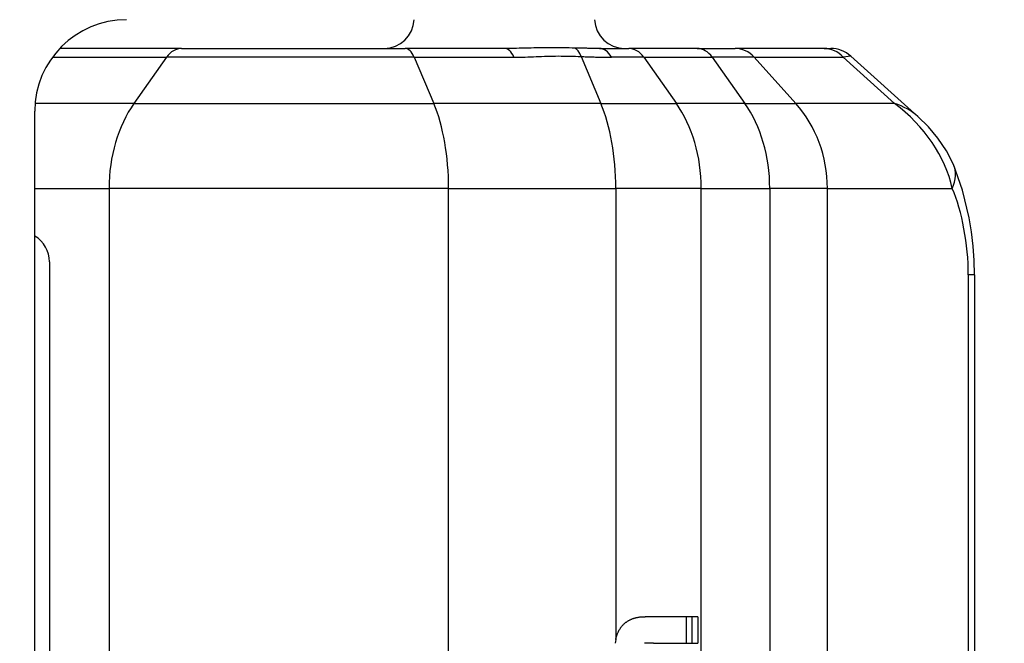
# Model space of a CAD drawing. Header units: inches. Extents: x 0 to 160, y -11 to 104.
# Tile 74 of 121: x 113.241 to 114.173, y 24.1 to 24.69. Entities that reach past the tile are written whole.
import ezdxf

# ---------------------------------------------------------------- set-up
doc = ezdxf.new("R2010")
doc.units = ezdxf.units.IN
doc.header["$LTSCALE"] = 9.614827
doc.header["$MEASUREMENT"] = 0
for name, color, linetype, lineweight in [('Dimensions(ANSI)', 7, 'Continuous', 25), ('Visible Edges(ANSI)', 7, 'Continuous', 25), ('Visible Tangent Edges(ANSI)', 7, 'Continuous', 25)]:
    doc.layers.add(name, color=color, linetype=linetype, lineweight=lineweight)
doc.styles.add('Dimension-ANSI', font='arialbd.ttf')
doc.dimstyles.new('INCH-ANSI', dxfattribs={"dimscale": 9.614827, "dimtxt": 0.12, "dimasz": 0.098425, "dimexe": 0.04, "dimexo": 0.04, "dimgap": 0.031496, "dimtad": 0, "dimtih": 1, "dimtoh": 1, "dimdec": 3, "dimzin": 0, "dimdsep": 46, "dimtxsty": 'Dimension-ANSI', "dimcen": 0.09, "dimdle": 0.312, "dimclrd": 179, "dimclre": 179, "dimclrt": 7, "dimadec": 1, "dimazin": 0, "dimtfac": 1, "dimtdec": 3, "dimtofl": 0, "dimtmove": 0, "dimatfit": 3, "dimfxl": 1, "dimtolj": 1, "dimtzin": 4, "dimlwd": 25, "dimlwe": 25, "dimarcsym": 0})

# ---------------------------------------------------------------- blocks, each defined once
blk = doc.blocks.new('*D20')
at = {"layer": 'Defpoints', "color": 0, "linetype": 'Continuous', "transparency": 16777216}
for p in [(113.69783, 89.07304), (114.8965, 89.07304), (112.74344, 22.01286)]:
    blk.add_point(p, dxfattribs=at)
at = {"layer": 'Dimensions(ANSI)', "color": 179, "linetype": 'Continuous', "lineweight": 25, "true_color": 0x262658, "transparency": 16777216}
blk.add_line((114.08242, 89.07304), (114.8965, 89.07304), dxfattribs=at)
at = {"layer": 'Dimensions(ANSI)', "color": 7, "linetype": 'Continuous', "lineweight": 25, "transparency": 16777216, "insert": (117.62494, 89.07304), "char_height": 1.153779, "attachment_point": 5, "style": 'Dimension-ANSI'}
blk.add_mtext('\\A1;46.375', dxfattribs=at)

msp = doc.modelspace()

# ---------------------------------------------------------------- linework, layer by layer
at = {"layer": 'Visible Edges(ANSI)'}
for p, q in [((113.39439, 24.66299), (113.279, 24.66299)), ((113.39439, 24.66299), (113.60617, 24.66299)), ((113.70056, 24.66299), (113.60617, 24.66299)), ((113.79022, 24.66299), (113.81773, 24.66299)), ((113.88261, 24.66299), (113.81773, 24.66299)), ((113.88261, 24.66299), (113.91854, 24.66299)), ((114.00272, 24.66299), (113.91854, 24.66299)), ((114.00272, 24.66299), (114.00901, 24.66299)), ((114.0916, 24.59857), (114.02804, 24.65569)), ((113.25534, 23.03738), (113.25534, 24.60344)), ((114.14512, 24.44854), (114.14512, 23.19228)), ((113.88313, 24.12483), (113.83329, 24.12483)), ((113.87236, 24.09961), (113.87236, 24.12483)), ((113.87738, 24.12483), (113.87738, 24.09961)), ((113.88313, 24.12483), (113.88313, 24.09961)), ((113.84131, 24.09961), (113.83279, 24.09961)), ((113.84131, 24.09961), (113.88313, 24.09961))]:
    msp.add_line(p, q, dxfattribs=at)
at = {"layer": 'Visible Edges(ANSI)', "flags": 128}
for points in [[(114.12521, 24.55313), (114.11856, 24.56612), (114.1106, 24.57797), (114.10156, 24.58877), (114.0916, 24.59857)], [(114.14512, 24.44854), (114.14479, 24.46201), (114.14383, 24.47559), (114.14225, 24.48918), (114.14007, 24.50263), (114.13393, 24.5287), (114.12521, 24.55313)], [(113.81098, 24.11542), (113.81129, 24.11581), (113.81161, 24.11618), (113.81194, 24.11655), (113.81227, 24.11691), (113.81261, 24.11726), (113.81296, 24.11761), (113.81331, 24.11794), (113.81367, 24.11827), (113.81403, 24.11858), (113.8144, 24.11889), (113.81478, 24.11919), (113.81517, 24.11949), (113.81555, 24.11977), (113.81595, 24.12005), (113.81634, 24.12031), (113.81674, 24.12057), (113.81715, 24.12082), (113.81755, 24.12106), (113.81796, 24.1213), (113.81838, 24.12152), (113.8188, 24.12174), (113.81922, 24.12195), (113.81964, 24.12215), (113.82007, 24.12235)], [(113.82007, 24.12235), (113.8206, 24.12258), (113.82113, 24.12279), (113.82167, 24.123), (113.82221, 24.12319), (113.82276, 24.12336), (113.8233, 24.12353), (113.82385, 24.12368), (113.8244, 24.12383), (113.82495, 24.12396), (113.82551, 24.12408), (113.82606, 24.12419), (113.82661, 24.12429), (113.82717, 24.12438), (113.82773, 24.12447), (113.82828, 24.12454), (113.82884, 24.1246), (113.8294, 24.12466), (113.82996, 24.12471), (113.83051, 24.12475), (113.83107, 24.12478), (113.83163, 24.1248), (113.83218, 24.12482), (113.83274, 24.12483), (113.83329, 24.12483)], [(113.80586, 24.10476), (113.80599, 24.10525), (113.80612, 24.10573), (113.80627, 24.10622), (113.80642, 24.1067), (113.80658, 24.10717), (113.80674, 24.10765), (113.80691, 24.10812), (113.80709, 24.10858), (113.80728, 24.10905), (113.80748, 24.10951), (113.80768, 24.10996), (113.80789, 24.11042), (113.80811, 24.11086), (113.80833, 24.11131), (113.80856, 24.11174), (113.8088, 24.11217), (113.80905, 24.1126), (113.8093, 24.11302), (113.80956, 24.11343), (113.80983, 24.11384), (113.81011, 24.11425), (113.81039, 24.11464), (113.81068, 24.11503), (113.81098, 24.11542)], [(113.80547, 24.10314), (113.80511, 24.10137), (113.80482, 24.09959)], [(113.80547, 24.10314), (113.80548, 24.10321), (113.8055, 24.10328), (113.80552, 24.10335), (113.80553, 24.10342), (113.80555, 24.10348), (113.80556, 24.10355), (113.80558, 24.10362), (113.80559, 24.10369), (113.80561, 24.10375), (113.80562, 24.10382), (113.80564, 24.10389), (113.80566, 24.10396), (113.80567, 24.10402), (113.80569, 24.10409), (113.80571, 24.10416), (113.80572, 24.10423), (113.80574, 24.10429), (113.80575, 24.10436), (113.80577, 24.10443), (113.80579, 24.10449), (113.80581, 24.10456), (113.80582, 24.10463), (113.80584, 24.10469), (113.80586, 24.10476)]]:
    msp.add_lwpolyline(points, dxfattribs=at)
at = {"layer": 'Visible Edges(ANSI)'}
for centre, radius, start, end in [((113.3421, 24.60344), 0.08676, 90, 180), ((113.58614, 24.69145), 0.02847, 270, 357.48964), ((113.81386, 24.69145), 0.02847, 182.51036, 270), ((114.00901, 24.63452), 0.02847, 48.05099, 90)]:
    msp.add_arc(centre, radius, start, end, dxfattribs=at)
at = {"layer": 'Visible Tangent Edges(ANSI)'}
for p, q in [((113.27206, 24.65465), (113.38015, 24.65465)), ((113.38015, 24.65465), (113.34925, 24.61094)), ((113.61468, 24.65465), (113.38015, 24.65465)), ((113.61468, 24.65465), (113.70906, 24.65465)), ((113.61468, 24.65465), (113.63315, 24.61094)), ((113.77263, 24.6553), (113.79138, 24.61094)), ((113.83196, 24.65465), (113.8015, 24.65465)), ((113.83196, 24.65465), (113.89684, 24.65465)), ((113.83196, 24.65465), (113.86287, 24.61094)), ((113.93663, 24.65465), (113.89684, 24.65465)), ((113.89684, 24.65465), (113.92775, 24.61094)), ((113.93663, 24.65465), (114.02081, 24.65465)), ((113.93663, 24.65465), (113.97592, 24.61094)), ((114.02804, 24.65569), (114.02081, 24.65465)), ((114.02081, 24.65465), (114.06944, 24.61094)), ((113.34925, 24.61094), (113.25567, 24.61094)), ((113.34925, 24.61094), (113.63315, 24.61094)), ((113.79138, 24.61094), (113.63315, 24.61094)), ((113.79138, 24.61094), (113.86287, 24.61094)), ((113.92775, 24.61094), (113.86287, 24.61094)), ((113.92775, 24.61094), (113.97592, 24.61094)), ((114.06944, 24.61094), (113.97592, 24.61094)), ((113.25534, 24.53043), (113.32566, 24.53043)), ((113.64724, 24.53043), (113.32566, 24.53043)), ((113.32566, 24.53043), (113.32566, 23.1104)), ((113.64724, 24.53043), (113.80547, 24.53043)), ((113.64724, 23.1104), (113.64724, 24.53043)), ((113.88645, 24.53043), (113.80547, 24.53043)), ((113.80547, 24.53043), (113.80547, 24.10314)), ((113.88645, 24.53043), (113.95133, 24.53043)), ((113.88645, 23.1104), (113.88645, 24.53043)), ((114.00589, 24.53043), (113.95133, 24.53043)), ((113.95133, 24.53043), (113.95133, 23.1104)), ((114.00589, 24.53043), (114.12417, 24.53043)), ((114.00589, 23.1104), (114.00589, 24.53043)), ((113.26918, 24.46088), (113.26918, 23.17994)), ((114.14512, 24.44854), (114.13936, 24.44854)), ((114.13936, 24.44854), (114.13936, 23.19228))]:
    msp.add_line(p, q, dxfattribs=at)
at = {"layer": 'Visible Tangent Edges(ANSI)', "flags": 128}
for points in [[(113.76673, 24.66331), (113.76414, 24.66337), (113.76151, 24.66342), (113.75883, 24.66346), (113.75612, 24.6635), (113.75338, 24.66353), (113.75062, 24.66355), (113.74783, 24.66357), (113.74502, 24.66357), (113.7422, 24.66357), (113.73937, 24.66356), (113.73654, 24.66353), (113.7337, 24.6635), (113.73087, 24.66345), (113.72805, 24.6634), (113.72524, 24.66335), (113.72244, 24.66329), (113.71965, 24.66323), (113.71688, 24.66318), (113.71411, 24.66313), (113.71137, 24.66308), (113.70864, 24.66304), (113.70593, 24.66301), (113.70323, 24.66299), (113.70056, 24.66299)], [(113.79022, 24.66299), (113.78935, 24.66299), (113.78846, 24.66299), (113.78757, 24.66299), (113.78667, 24.663), (113.78575, 24.663), (113.78483, 24.66301), (113.7839, 24.66302), (113.78296, 24.66303), (113.78201, 24.66304), (113.78106, 24.66305), (113.78009, 24.66306), (113.77911, 24.66308), (113.77813, 24.66309), (113.77714, 24.66311), (113.77614, 24.66313), (113.77513, 24.66314), (113.77411, 24.66316), (113.77308, 24.66318), (113.77204, 24.6632), (113.771, 24.66322), (113.76994, 24.66324), (113.76888, 24.66327), (113.76781, 24.66329), (113.76673, 24.66331)], [(113.70906, 24.65465), (113.71172, 24.65466), (113.71436, 24.6547), (113.717, 24.65476), (113.71963, 24.65484), (113.72225, 24.65493), (113.72486, 24.65503), (113.72747, 24.65514), (113.73009, 24.65525), (113.7327, 24.65537), (113.73531, 24.65547), (113.73793, 24.65557), (113.74055, 24.65566), (113.74318, 24.65574), (113.74582, 24.65579), (113.74847, 24.65581), (113.75113, 24.65582), (113.75379, 24.65581), (113.75647, 24.65578), (113.75915, 24.65573), (113.76183, 24.65567), (113.76453, 24.6556), (113.76722, 24.65551), (113.76992, 24.65541), (113.77263, 24.6553)], [(113.77263, 24.6553), (113.77389, 24.65525), (113.77514, 24.65521), (113.77639, 24.65516), (113.77764, 24.65512), (113.77888, 24.65508), (113.78012, 24.65504), (113.78135, 24.655), (113.78258, 24.65496), (113.7838, 24.65493), (113.78502, 24.65489), (113.78623, 24.65486), (113.78744, 24.65483), (113.78864, 24.6548), (113.78984, 24.65478), (113.79104, 24.65475), (113.79222, 24.65473), (113.7934, 24.65471), (113.79458, 24.6547), (113.79575, 24.65468), (113.79691, 24.65467), (113.79807, 24.65466), (113.79922, 24.65466), (113.80036, 24.65465), (113.8015, 24.65465)]]:
    msp.add_lwpolyline(points, dxfattribs=at)
at = {"layer": 'Visible Tangent Edges(ANSI)'}
msp.add_arc((113.24072, 24.46088), 0.02847, 0, 59.0843, dxfattribs=at)
for centre, major_axis, ratio, start_param, end_param in [((113.39439, 24.63452), (0, 0.02847), 0.707107, 0, 0.785398), ((113.60617, 24.63452), (0, 0.02847), 0.422618, 5.497787, 6.283185), ((113.70056, 24.63452), (0, 0.02847), 0.422618, 5.497787, 6.283185), ((113.76412, 24.63517), (0.0012, 0.02844), 0.386847, 5.514816, 6.153211), ((113.79022, 24.63452), (0, 0.02847), 0.560384, 5.497787, 6.283185), ((113.81773, 24.63452), (0, 0.02847), 0.707107, 5.497787, 6.283185), ((113.88261, 24.63452), (0, 0.02847), 0.707107, 5.497787, 6.283185), ((113.91854, 24.63452), (0, 0.02847), 0.898794, 5.497787, 6.283185), ((114.00272, 24.63452), (0, 0.02847), 0.898794, 5.497787, 6.283185), ((113.40618, 24.53043), (0, 0.11386), 0.707107, 0.785398, 1.570796), ((113.59912, 24.53043), (0, 0.11386), 0.422618, 4.712389, 5.497787), ((113.75735, 24.53043), (0, 0.11386), 0.422618, 4.712389, 5.497787), ((113.80594, 24.53043), (0, 0.11386), 0.707107, 4.712389, 5.497787), ((113.87082, 24.53043), (0, 0.11386), 0.707107, 4.712389, 5.497787), ((113.90356, 24.53043), (0, 0.11386), 0.898794, 4.712389, 5.497787), ((113.99708, 24.53043), (0.10471, 0.05515), 0.617221, 0.224198, 0.539365), ((113.99708, 24.53043), (0.11932, -0.06346), 0.792318, 0.591164, 1.376562), ((114.073, 24.53043), (0.05221, 0.0227), 0.632936, 5.681271, 6.283185), ((114.11159, 24.4735), (0.00962, -0.08045), 0.323752, 1.216928, 2.317493)]:
    msp.add_ellipse(centre, major_axis=major_axis, ratio=ratio, start_param=start_param, end_param=end_param, dxfattribs=at)

# ---------------------------------------------------------------- dimensions: what is measured, and where the dimension line sits
at = {"layer": 'Dimensions(ANSI)', "color": 179, "linetype": 'Continuous', "lineweight": 25, "true_color": 0x262658}
dim = msp.add_ordinate_dim(feature_location=(113.69783, 89.07304), offset=(1.19867, 0), dtype=0, origin=(112.74344, 22.01286), dimstyle='INCH-ANSI', override={"dimgap": 0.031496, "dimtad": 0, "dimdec": 3, "dimlfac": 0.691543, "dimtol": 0, "dimlim": 0, "dimtp": 0, "dimtm": 0, "dimtdec": 3}, dxfattribs=at)
dim.commit()
dim.dimension.update_dxf_attribs({"geometry": '*D20', "text_midpoint": (117.62494, 89.07304)})

doc.saveas('drawing.dxf')
